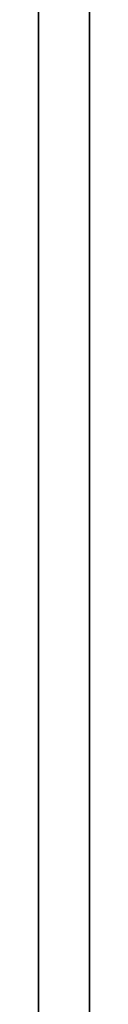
# Model space of a CAD drawing. Header units: millimetres. Extents: x -250 to 250, y 0 to 460.
# Tile 2 of 19: x -250 to -245, y 267 to 363. Entities that reach past the tile are written whole.
import ezdxf

# ---------------------------------------------------------------- set-up
doc = ezdxf.new("R2010")
doc.units = ezdxf.units.MM
doc.header["$MEASUREMENT"] = 0
doc.layers.add('IGES LEVEL 1', color=7, linetype='Continuous')

msp = doc.modelspace()

# ---------------------------------------------------------------- linework, layer by layer
at = {"layer": 'IGES LEVEL 1'}
for points in [[(-250, 400, -15), (-250.008, 354.053, -15), (-250.004, 308.105, -15), (-250, 262.158, -15)], [(-250, 400, 15), (-250.008, 354.053, 15), (-250.004, 308.105, 15), (-250, 262.158, 15)], [(-245, 262.158, -15), (-245.003, 308.094, -15), (-245.006, 354.029, -15), (-245, 400, -15)], [(-245, 262.158, 15), (-245.003, 308.094, 15), (-245.006, 354.029, 15), (-245, 400, 15)]]:
    msp.add_open_spline(points, degree=3, dxfattribs=at)
at = {"layer": 'IGES LEVEL 1', "color": 9}
for points, degree in [([(-249.997, 262.158, -15), (-250.004, 308.105, -15), (-250.008, 354.053, -15), (-250, 400, -15)], 3), ([(-250, 262.158, 15), (-250.004, 308.105, 15), (-250.008, 354.053, 15), (-250, 400, 15)], 3), ([(-250, 400, -15), (-250.008, 354.053, -15), (-250.004, 308.105, -15), (-250, 262.158, -15)], 3), ([(-250, 262.158), (-250.004, 308.105), (-250.008, 354.053), (-250, 400)], 3), ([(-250, 400, 15), (-250.008, 354.053, 15), (-250.004, 308.105, 15), (-250, 262.158, 15)], 3), ([(-245, 400, -15), (-245.006, 354.029, -15), (-245.003, 308.094, -15), (-245, 262.158, -15)], 3), ([(-245, 262.158, -15), (-245.003, 308.094, -15), (-245.006, 354.029, -15), (-245, 400, -15)], 3), ([(-245, 400, 15), (-245.006, 354.029, 15), (-245.003, 308.094, 15), (-245, 262.158, 15)], 3), ([(-245, 262.158), (-245.003, 308.094), (-245.006, 354.029), (-245, 400)], 3), ([(-244.997, 262.158, 15), (-245.003, 308.094, 15), (-245.006, 354.029, 15), (-245, 400, 15)], 3), ([(-250.004, 331.079, 15), (-250.004, 331.079), (-250.004, 331.079, -15)], 2), ([(-245.003, 331.066, -15), (-245.003, 331.066), (-245.003, 331.066, 15)], 2)]:
    msp.add_open_spline(points, degree=degree, dxfattribs=at)

doc.saveas('drawing.dxf')
